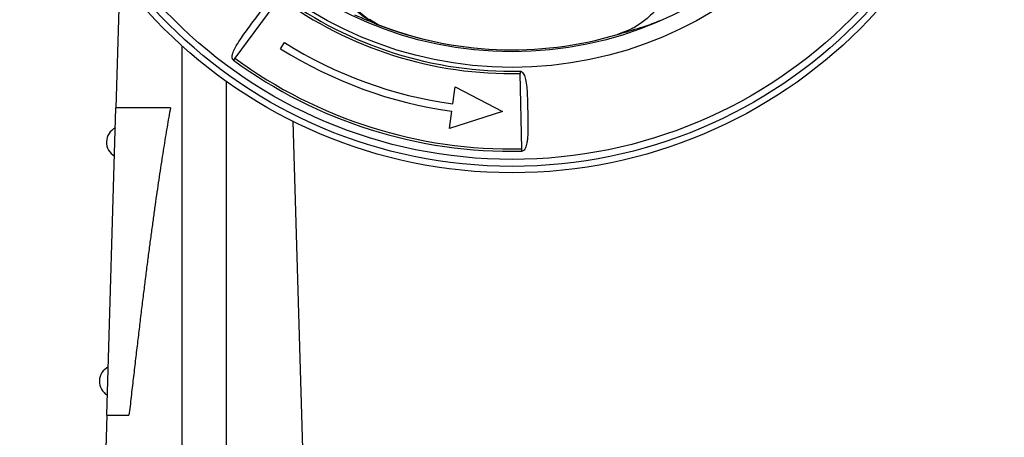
# Model space of a CAD drawing. Header units: millimetres. Extents: x 358 to 1311, y -31 to 892.
# Tile 6 of 29: x 695 to 839, y 421 to 482. Entities that reach past the tile are written whole.
import ezdxf

# ---------------------------------------------------------------- set-up
doc = ezdxf.new("R2010")
doc.units = ezdxf.units.MM

msp = doc.modelspace()

# ---------------------------------------------------------------- linework, layer by layer
at = {"color": 7, "linetype": 'Continuous', "lineweight": 25}
for p, q in [((733.27, 485.32), (726.75, 476.44)), ((709.8, 483.71), (709.37, 469.17)), ((746.58, 481.88), (744.7, 483.38)), ((746.73, 481.78), (746.37, 482)), ((747.7, 481.34), (746.43, 482.1)), ((746.47, 482.04), (747.57, 481.39)), ((747.57, 481.39), (747.52, 481.41)), ((747.7, 481.34), (747.66, 481.36)), ((719.04, 417.73), (719.04, 478.22)), ((733.43, 477.82), (734, 478.73)), ((726.75, 476.44), (726.54, 476.15)), ((726.81, 476.54), (726.86, 476.59)), ((768.46, 474.54), (768.47, 474.19)), ((768.7, 463.17), (768.47, 474.19)), ((725.54, 417.73), (725.54, 473.01)), ((758.64, 469.74), (758.99, 472.26)), ((758.99, 472.26), (765.91, 468.62)), ((708.03, 424.17), (709.37, 469.17)), ((717.34, 469.17), (709.37, 469.17)), ((758.14, 466.15), (758.49, 468.68)), ((765.91, 468.62), (758.14, 466.15)), ((737.18, 402.86), (735.27, 467.18)), ((768.7, 462.82), (768.7, 463.17)), ((708.03, 424.17), (707.4, 402.86)), ((708.03, 424.17), (711.27, 424.17))]:
    msp.add_line(p, q, dxfattribs=at)
for radius in [72, 71.06, 70.05, 56.58, 54.29]:
    msp.add_circle((767.29, 531.67), radius, dxfattribs=at)
for centre, radius, start, end in [((767.29, 531.67), 57.49, 233.72, 271.18), ((767.29, 531.67), 57.14, 233.72, 271.18), ((767.29, 531.67), 54, 248.0614, 248.5265), ((767.29, 531.67), 54, 248.5265, 286.5825), ((767.29, 531.67), 54, 248.5858, 286.5825), ((767.29, 531.67), 54, 286.5825, 286.9787), ((767.29, 531.67), 62.53, 237.84, 262.05), ((767.29, 531.67), 63.6, 237.84, 262.05), ((767.29, 531.67), 68.86, 233.72, 271.18), ((767.29, 531.67), 68.51, 233.72, 271.18), ((710.37, 464.11), 2.4, 117.1731, 177.7039), ((710.38, 464.16), 2.4, 178.8934, 239.4242), ((709.34, 429.12), 2.4, 117.1731, 177.7039), ((709.34, 429.17), 2.4, 178.8934, 239.4242)]:
    msp.add_arc(centre, radius, start, end, dxfattribs=at)
for points, knots in [([(790.17, 496.44), (790.35, 496.02), (790.7, 495.19), (791.05, 493.84), (791.24, 492.55), (791.29, 491.32), (791.23, 490.18), (790.99, 488.62), (790.54, 487.18), (789.95, 485.9), (789.51, 485.13), (788.86, 484.15), (787.89, 483), (786.46, 481.74), (784.73, 480.63), (783.38, 480.15), (782.7, 479.91)], [0, 0, 0, 0, 0.073089, 0.145198, 0.216509, 0.272109, 0.32828, 0.385104, 0.503177, 0.544302, 0.586309, 0.629217, 0.7119, 0.799149, 0.897896, 1, 1, 1, 1]), ([(726.54, 476.15), (726.51, 476.18), (726.44, 476.24), (726.37, 476.4), (726.34, 476.68), (726.5, 477.48), (727.29, 478.86), (728.67, 480.75), (729.99, 482.56), (731, 483.88), (731.64, 484.62), (732.16, 485.13), (732.58, 485.46), (732.94, 485.63), (733.17, 485.69), (733.32, 485.68), (733.41, 485.64), (733.46, 485.62), (733.48, 485.6)], [0, 0, 0, 0, 0.010343, 0.020668, 0.040022, 0.080672, 0.219631, 0.427405, 0.640881, 0.750547, 0.825824, 0.878123, 0.93067, 0.958469, 0.977053, 0.988661, 0.994229, 1, 1, 1, 1]), ([(747.52, 481.41), (747.1, 481.58), (746.35, 481.88), (745.28, 482.33), (744.63, 482.61), (744.3, 482.75)], [0, 0, 0, 0, 0.389085, 0.694505, 1, 1, 1, 1]), ([(782.7, 479.91), (783.02, 480.01), (784.42, 480.44), (786.56, 481.01), (788.45, 481.77), (789.23, 482.08)], [0, 0, 0, 0, 0.14725, 0.647368, 1, 1, 1, 1]), ([(768.46, 474.54), (768.5, 474.54), (768.56, 474.53), (768.69, 474.48), (768.86, 474.33), (769.03, 474.07), (769.17, 473.72), (769.34, 473.11), (769.45, 472.24), (769.52, 471.14), (769.56, 469.96), (769.58, 468.74), (769.61, 467.57), (769.62, 466.53), (769.62, 465.61), (769.57, 464.77), (769.49, 464.13), (769.38, 463.66), (769.25, 463.3), (769.1, 463.03), (768.92, 462.88), (768.8, 462.83), (768.74, 462.82), (768.7, 462.82)], [0, 0, 0, 0, 0.007919, 0.0159, 0.031775, 0.063371, 0.092233, 0.126322, 0.218503, 0.306399, 0.393285, 0.500656, 0.595661, 0.671892, 0.748898, 0.817885, 0.874478, 0.908455, 0.937224, 0.968584, 0.984252, 0.992153, 1, 1, 1, 1]), ([(717.34, 469.17), (717.25, 468.71), (717.08, 467.77), (716.83, 466.33), (716.58, 464.83), (716.33, 463.26), (716.07, 461.63), (715.81, 459.94), (715.55, 458.18), (715.28, 456.36), (715.02, 454.47), (714.75, 452.52), (714.48, 450.51), (714.2, 448.43), (713.92, 446.29), (713.64, 444.09), (713.36, 441.82), (713.07, 439.48), (712.78, 437.09), (712.49, 434.63), (712.19, 432.1), (711.89, 429.51), (711.58, 426.86), (711.38, 425.07), (711.27, 424.17)], [0, 0, 0, 0, 0.030759, 0.06291, 0.096456, 0.131398, 0.167737, 0.205473, 0.244609, 0.285145, 0.327081, 0.370419, 0.41516, 0.461302, 0.508849, 0.557799, 0.608154, 0.659914, 0.713079, 0.76765, 0.823627, 0.881011, 0.939802, 1, 1, 1, 1])]:
    msp.add_open_spline(points, degree=3, knots=knots, dxfattribs=at)
at = {"color": 8, "linetype": 'Continuous', "lineweight": 25}
msp.add_open_spline([(742.58, 489.32), (742.6, 488.5), (742.63, 486.83), (743.68, 484.49), (745.02, 482.8), (746.13, 482.22), (746.47, 482.04)], degree=3, knots=[0, 0, 0, 0, 0.277113, 0.570155, 0.864902, 1, 1, 1, 1], dxfattribs=at)

doc.saveas('drawing.dxf')
